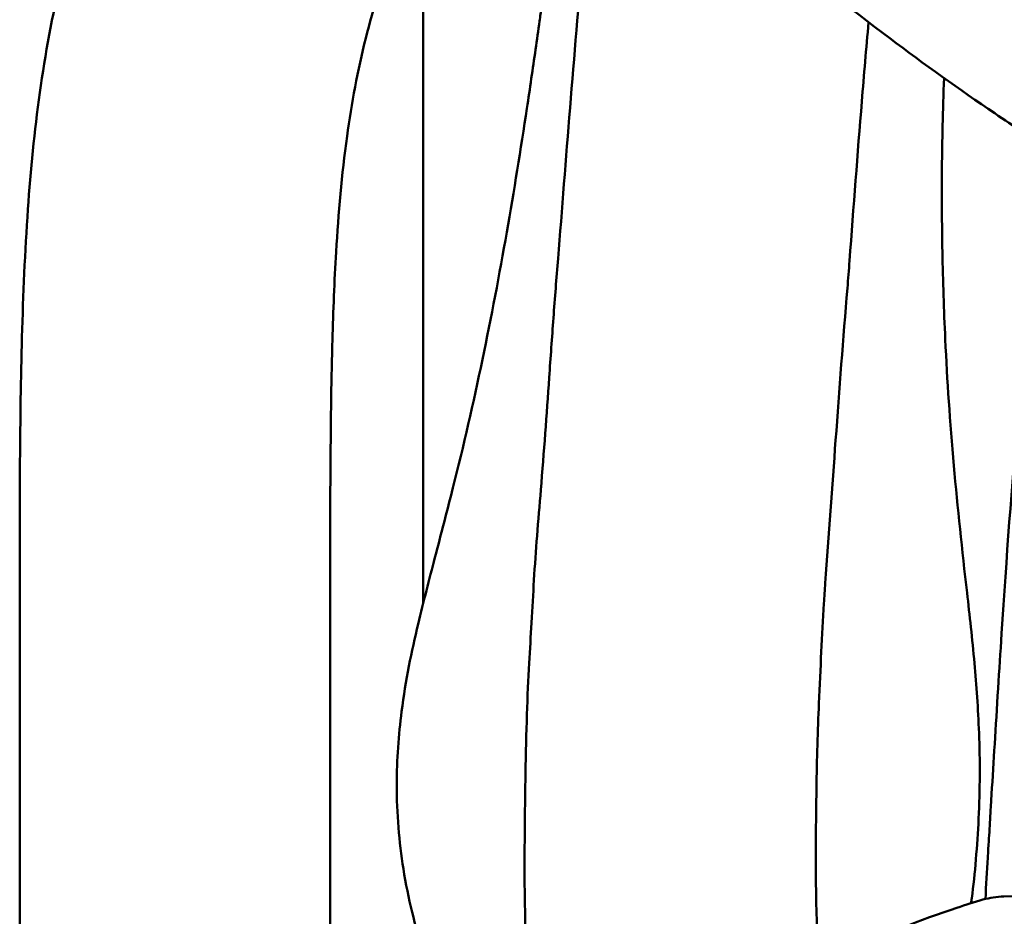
# Model space of a CAD drawing. Header units: millimetres. Extents: x 0 to 4686, y -120 to 1682.
# Tile 145 of 256: x 615 to 631, y 1393 to 1408. Entities that reach past the tile are written whole.
import ezdxf

# ---------------------------------------------------------------- set-up
doc = ezdxf.new("R2010")
doc.units = ezdxf.units.MM
doc.header["$LTSCALE"] = 2
doc.layers.add('Sichtbar (ISO)', color=7, linetype='Continuous', lineweight=50)

msp = doc.modelspace()

# ---------------------------------------------------------------- linework, layer by layer
at = {"layer": 'Sichtbar (ISO)'}
for p, q in [((621.1713, 1458.6471), (621.1713, 1398.4761)), ((614.6713, 1398.7601), (614.6713, 1390.9299)), ((619.6713, 1390.8496), (619.6713, 1398.7601)), ((630.5247, 1393.7514), (632.7047, 1393.7745))]:
    msp.add_line(p, q, dxfattribs=at)
for points, knots in [([(614.6713, 1398.7601), (614.6713, 1400.0952), (614.6713, 1401.4309), (614.7077, 1402.7652), (614.7265, 1403.4535), (614.7549, 1404.1414), (614.8036, 1404.8285), (614.8925, 1406.0826), (615.0489, 1407.3342), (615.3412, 1408.557), (615.498, 1409.2128), (615.6939, 1409.8603), (615.9287, 1410.4925), (616.3738, 1411.6907), (616.9588, 1412.8336), (617.6122, 1413.9335), (617.9704, 1414.5363), (618.3491, 1415.1261), (618.7398, 1415.7082), (619.1564, 1416.3289), (619.5866, 1416.9409), (620.0243, 1417.5473), (620.4022, 1418.0707), (620.7857, 1418.5901), (621.1713, 1419.1079)], [0, 0, 0, 0, 0.06359954, 0.06359954, 0.06359954, 0.09640429, 0.09640429, 0.09640429, 0.15628374, 0.15628374, 0.15628374, 0.18839964, 0.18839964, 0.18839964, 0.24926502, 0.24926502, 0.24926502, 0.28262286, 0.28262286, 0.28262286, 0.31819671, 0.31819671, 0.31819671, 0.34890667, 0.34890667, 0.34890667, 0.34890667]), ([(624.0141, 1411.4779), (623.9663, 1411.0807), (623.9191, 1410.6444), (623.8313, 1409.7848), (623.7917, 1409.3804), (623.5956, 1407.2813), (623.4722, 1405.6114), (623.3441, 1404.0333)], [-0.96266496, -0.96266496, -0.96266496, -0.96266496, -0.77951852, -0.77951852, -0.6280428, -0.6280428, -0.00003534, -0.00003534, -0.00003534, -0.00003534]), ([(621.1713, 1410.0421), (621.0059, 1409.7082), (620.852, 1409.3688), (620.7143, 1409.0228), (620.5277, 1408.5536), (620.3711, 1408.0723), (620.2465, 1407.5832), (620.1139, 1407.0627), (620.0176, 1406.5335), (619.9445, 1406.0014), (619.8596, 1405.3834), (619.8061, 1404.7615), (619.7689, 1404.1387), (619.7406, 1403.6641), (619.7218, 1403.1889), (619.7087, 1402.7136), (619.6973, 1402.298), (619.6902, 1401.8823), (619.685, 1401.4665), (619.6737, 1400.5644), (619.6713, 1399.6623), (619.6713, 1398.7601)], [0.8174994, 0.8174994, 0.8174994, 0.8174994, 0.83523166, 0.83523166, 0.83523166, 0.85927362, 0.85927362, 0.85927362, 0.88485306, 0.88485306, 0.88485306, 0.9145683, 0.9145683, 0.9145683, 0.93721924, 0.93721924, 0.93721924, 0.95702441, 0.95702441, 0.95702441, 1, 1, 1, 1]), ([(626.7269, 1409.129), (627.3724, 1408.594), (628.0276, 1408.0757), (629.2457, 1407.1624), (629.8102, 1406.7585), (630.3796, 1406.3719)], [-0.54966719, -0.54966719, -0.54966719, -0.54966719, -0.25167273, -0.25167273, 0, 0, 0, 0]), ([(634.1852, 1405.6554), (633.4352, 1406.1389), (632.6936, 1406.6537), (631.2177, 1407.7491), (630.4775, 1408.3363), (629.7628, 1408.943)], [-0.66205031, -0.66205031, -0.66205031, -0.66205031, -0.33599197, -0.33599197, -0.00000447, -0.00000447, -0.00000447, -0.00000447]), ([(623.1081, 1408.3045), (623.1075, 1408.2998), (623.1068, 1408.2952), (623.1056, 1408.2859), (623.1049, 1408.2813), (623.103, 1408.2674), (623.1017, 1408.2581), (623.0979, 1408.2302), (623.0953, 1408.2116), (623.0876, 1408.1559), (623.0824, 1408.1186), (623.0669, 1408.0069), (623.0565, 1407.932), (623.025, 1407.7063), (623.0032, 1407.5516), (622.9373, 1407.0895), (622.891, 1406.7734), (622.7436, 1405.7987), (622.6347, 1405.1199), (622.3996, 1403.7784), (622.2689, 1403.0892), (621.9784, 1401.6999), (621.8229, 1401.0217), (621.6511, 1400.3374)], [-1.0701699, -1.0701699, -1.0701699, -1.0701699, -1.0681343, -1.0681343, -1.0660987, -1.0660987, -1.0620324, -1.0620324, -1.0539185, -1.0539185, -1.0377565, -1.0377565, -1.0056213, -1.0056213, -0.9416178, -0.9416178, -0.8106801, -0.8106801, -0.5458311, -0.5458311, -0.2759974, -0.2759974, -0.000005, -0.000005, -0.000005, -0.000005]), ([(628.3469, 1407.8388), (628.3097, 1407.4196), (628.273, 1406.9935), (628.1691, 1405.7217), (628.1051, 1404.8604), (628.0402, 1403.9959)], [0.84567671, 0.84567671, 0.84567671, 0.84567671, 1.02350218, 1.02350218, 1.36804094, 1.36804094, 1.36804094, 1.36804094]), ([(629.5819, 1402.7324), (629.5608, 1403.2029), (629.5455, 1403.6724), (629.5275, 1404.5975), (629.5249, 1405.0519), (629.5316, 1405.9072), (629.5427, 1406.4138), (629.5634, 1406.9415)], [0.00020463, 0.00020463, 0.00020463, 0.00020463, 0.18884436, 0.18884436, 0.37616323, 0.37616323, 0.54562126, 0.54562126, 0.54562126, 0.54562126]), ([(630.3796, 1406.3719), (630.5315, 1406.2688), (630.6838, 1406.1667), (630.9824, 1405.9697), (631.1286, 1405.8747), (631.2756, 1405.7808)], [0, 0, 0, 0, 0.0671834, 0.0671834, 0.13117402, 0.13117402, 0.13117402, 0.13117402]), ([(623.3441, 1404.0333), (623.3179, 1403.7123), (623.2936, 1403.3954), (623.2464, 1402.7538), (623.2239, 1402.4359), (623.1586, 1401.5108), (623.1171, 1400.9125), (623.0671, 1400.3056)], [-0.48904555, -0.48904555, -0.48904555, -0.48904555, -0.36337796, -0.36337796, -0.23793881, -0.23793881, -0.000001, -0.000001, -0.000001, -0.000001]), ([(628.0402, 1403.9959), (628.0347, 1403.9223), (628.0291, 1403.8488), (628.0175, 1403.7018), (628.0116, 1403.6284), (628.0055, 1403.555)], [0.000000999, 0.000000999, 0.000000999, 0.000000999, 0.029294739, 0.029294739, 0.058588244, 0.058588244, 0.058588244, 0.058588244]), ([(628.0055, 1403.555), (627.9376, 1402.7299), (627.8761, 1401.9251), (627.7611, 1400.3505), (627.7076, 1399.5877), (627.6485, 1398.8025)], [0.000001, 0.000001, 0.000001, 0.000001, 0.32940828, 0.32940828, 0.63197471, 0.63197471, 0.63197471, 0.63197471]), ([(629.933, 1398.6456), (629.8542, 1399.3345), (629.7816, 1400.0133), (629.6579, 1401.4088), (629.6137, 1402.058), (629.5819, 1402.7324)], [-0.52689827, -0.52689827, -0.52689827, -0.52689827, -0.26993011, -0.26993011, -0.00020421, -0.00020421, -0.00020421, -0.00020421]), ([(630.739, 1401.2966), (630.6351, 1400.1492), (630.5552, 1399.008), (630.4398, 1397.2089), (630.398, 1396.5347), (630.3491, 1395.7353), (630.3329, 1395.4686), (630.3085, 1395.0612), (630.3006, 1394.9302), (630.2882, 1394.7225), (630.2842, 1394.6541), (630.2742, 1394.4858), (630.269, 1394.399), (630.2679, 1394.3793)], [0.00004922, 0.00004922, 0.00004922, 0.00004922, 0.50096565, 0.50096565, 0.72055153, 0.72055153, 0.83264816, 0.83264816, 0.888517, 0.888517, 0.91592547, 0.91592547, 0.95594701, 0.95594701, 0.95594701, 0.95594701]), ([(621.6511, 1400.3374), (621.5575, 1399.9641), (621.4594, 1399.5935), (621.2684, 1398.8621), (621.177, 1398.5072), (621.0893, 1398.1408)], [0.00001751, 0.00001751, 0.00001751, 0.00001751, 0.15053446, 0.15053446, 0.28877333, 0.28877333, 0.28877333, 0.28877333]), ([(623.0671, 1400.3056), (623.0467, 1400.0582), (623.0256, 1399.8114), (622.9873, 1399.3268), (622.9699, 1399.089), (622.9562, 1398.8496)], [-0.18742465, -0.18742465, -0.18742465, -0.18742465, -0.09115849, -0.09115849, -0.000001, -0.000001, -0.000001, -0.000001]), ([(622.9562, 1398.8496), (622.9433, 1398.6261), (622.9303, 1398.3975), (622.9047, 1397.951), (622.8921, 1397.7332), (622.8787, 1397.51)], [0.000001, 0.000001, 0.000001, 0.000001, 0.08509295, 0.08509295, 0.16233859, 0.16233859, 0.16233859, 0.16233859]), ([(627.6485, 1398.8025), (627.6444, 1398.7477), (627.6405, 1398.6927), (627.6334, 1398.5828), (627.63, 1398.528), (627.627, 1398.4728)], [-0.041292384, -0.041292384, -0.041292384, -0.041292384, -0.020504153, -0.020504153, -0.000001, -0.000001, -0.000001, -0.000001]), ([(630.1266, 1396.3846), (630.111, 1396.7815), (630.0847, 1397.1542), (630.0175, 1397.9073), (629.9754, 1398.2821), (629.933, 1398.6456)], [0.00000094, 0.00000094, 0.00000094, 0.00000094, 0.12879389, 0.12879389, 0.27267517, 0.27267517, 0.27267517, 0.27267517]), ([(627.627, 1398.4728), (627.5995, 1397.9686), (627.5699, 1397.4327), (627.5376, 1396.6449), (627.5295, 1396.4205), (627.516, 1395.9604), (627.5109, 1395.7278), (627.5069, 1395.4894)], [-0.33237388, -0.33237388, -0.33237388, -0.33237388, -0.14507598, -0.14507598, -0.0727523, -0.0727523, -0.000001, -0.000001, -0.000001, -0.000001]), ([(620.7455, 1395.5504), (620.7473, 1395.9621), (620.7763, 1396.3558), (620.8883, 1397.2362), (620.985, 1397.7049), (621.0893, 1398.1408)], [0.00000098, 0.00000098, 0.00000098, 0.00000098, 0.12457353, 0.12457353, 0.29056814, 0.29056814, 0.29056814, 0.29056814]), ([(622.8048, 1394.1586), (622.8053, 1394.6815), (622.81, 1395.214), (622.8322, 1396.41), (622.8481, 1397.0005), (622.8787, 1397.51)], [-0.30783309, -0.30783309, -0.30783309, -0.30783309, -0.17634248, -0.17634248, -0.000001, -0.000001, -0.000001, -0.000001]), ([(630.0097, 1393.7253), (630.0352, 1393.9246), (630.0575, 1394.1347), (630.0944, 1394.5663), (630.1089, 1394.7868), (630.1302, 1395.2428), (630.1363, 1395.4784), (630.1388, 1395.9404), (630.1352, 1396.1672), (630.1266, 1396.3846)], [0.00000315, 0.00000315, 0.00000315, 0.00000315, 0.0666473, 0.0666473, 0.13300221, 0.13300221, 0.20357153, 0.20357153, 0.2741242, 0.2741242, 0.2741242, 0.2741242]), ([(621.1703, 1392.8881), (621.1065, 1393.0758), (621.0465, 1393.282), (620.939, 1393.7221), (620.8915, 1393.9564), (620.8184, 1394.4159), (620.7911, 1394.6388), (620.7541, 1395.0931), (620.7446, 1395.3227), (620.7455, 1395.5504)], [0.00001018, 0.00001018, 0.00001018, 0.00001018, 0.07740379, 0.07740379, 0.15473334, 0.15473334, 0.22317344, 0.22317344, 0.29209399, 0.29209399, 0.29209399, 0.29209399]), ([(627.5069, 1395.4894), (627.498, 1394.9505), (627.4928, 1394.3932), (627.5066, 1393.4388), (627.5204, 1393.0386), (627.5437, 1392.6633)], [-0.31097813, -0.31097813, -0.31097813, -0.31097813, -0.14647931, -0.14647931, -0.02146209, -0.02146209, -0.02146209, -0.02146209]), ([(622.8048, 1394.1586), (622.8046, 1393.8709), (622.81, 1393.586), (622.8229, 1393.0423), (622.83, 1392.7855), (622.8347, 1392.5422)], [0.000001, 0.000001, 0.000001, 0.000001, 0.08659473, 0.08659473, 0.1699495, 0.1699495, 0.1699495, 0.1699495]), ([(626.0566, 1391.8931), (627.3442, 1392.6068), (628.6072, 1393.1906), (629.9104, 1393.6175), (630.0509, 1393.661), (630.1901, 1393.7016)], [0, 0, 0, 0, 0.48370624, 0.48370624, 0.54270553, 0.54270553, 0.54270553, 0.54270553])]:
    msp.add_open_spline(points, degree=3, knots=knots, dxfattribs=at)
for points in [[(630.2679, 1394.3793), (630.2548, 1394.1581), (630.2415, 1393.9352), (630.2282, 1393.7121)], [(629.9992, 1393.6443), (630.0027, 1393.6711), (630.0063, 1393.6981), (630.0097, 1393.7253)], [(630.1901, 1393.7016), (630.2988, 1393.7333), (630.4119, 1393.7502), (630.5247, 1393.7514)]]:
    msp.add_open_spline(points, degree=3, dxfattribs=at)

doc.saveas('drawing.dxf')
